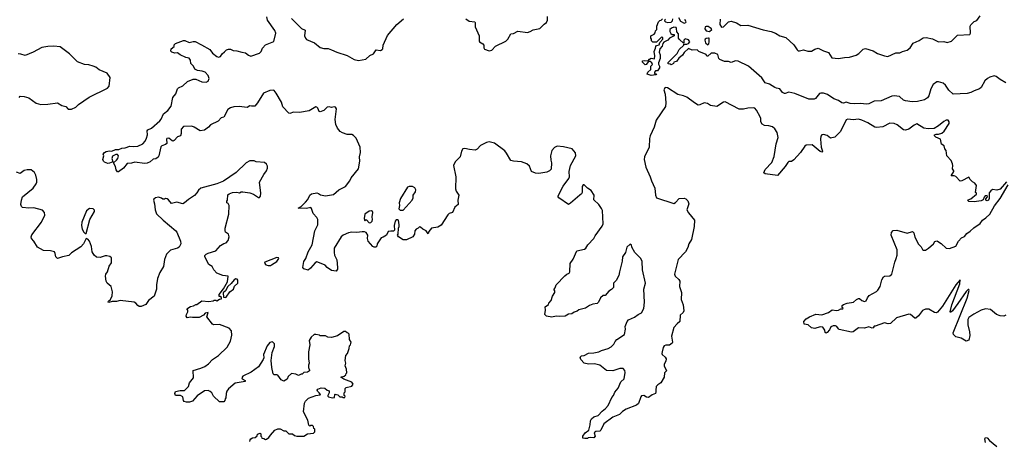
# Model space of a CAD drawing. Extents: x 2293139 to 2515392, y 824115 to 1006937.
# Tile 110 of 256: x 2357822 to 2369131, y 899368 to 904209. Entities that reach past the tile are written whole.
import ezdxf

# ---------------------------------------------------------------- set-up
doc = ezdxf.new("R2010")
doc.units = 0

msp = doc.modelspace()

# ---------------------------------------------------------------- linework, layer by layer
at = {"layer": '0CON10XD'}
for points in [[(2364989, 900891), (2365000, 900965), (2364992, 901115), (2365011, 901185), (2364977, 901335), (2364972, 901432), (2364956, 901465), (2364889, 901535), (2364853, 901595), (2364850, 901625), (2364835, 901630), (2364794, 901596), (2364779, 901535), (2364744, 901485), (2364742, 901435), (2364710, 901315), (2364705, 901270), (2364672, 901215), (2364643, 901185), (2364642, 901135), (2364618, 901112), (2364587, 901093), (2364548, 901042), (2364525, 901040), (2364494, 901016), (2364470, 900965), (2364455, 900950), (2364405, 900942), (2364365, 900928), (2364320, 900895), (2364245, 900878), (2364225, 900862), (2364189, 900851), (2364165, 900830), (2364125, 900829), (2364086, 900804), (2364025, 900800), (2363985, 900806), (2363935, 900793), (2363874, 900804), (2363852, 900825), (2363860, 900875), (2363858, 900912), (2363895, 900940), (2363900, 900955), (2363928, 900985), (2363942, 901035), (2363970, 901075), (2363970, 901095), (2363960, 901105), (2363960, 901115), (2363972, 901128), (2363982, 901165), (2364082, 901268), (2364105, 901288), (2364135, 901300), (2364142, 901315), (2364145, 901410), (2364181, 901459), (2364223, 901555), (2364310, 901575), (2364326, 901584), (2364346, 901624), (2364416, 901695), (2364432, 901728), (2364513, 901837), (2364522, 901865), (2364516, 902016), (2364505, 902042), (2364473, 902085), (2364415, 902140), (2364419, 902195), (2364386, 902246), (2364345, 902273), (2364305, 902312), (2364295, 902312), (2364283, 902295), (2364283, 902225), (2364275, 902208), (2364255, 902192), (2364149, 902101), (2364125, 902088), (2364015, 902162), (2364008, 902175), (2364008, 902185), (2364063, 902297), (2364131, 902385), (2364137, 902405), (2364132, 902465), (2364148, 902535), (2364211, 902645), (2364205, 902680), (2364167, 902727), (2364068, 902748), (2363995, 902756), (2363965, 902742), (2363934, 902706), (2363920, 902645), (2363921, 902595), (2363929, 902565), (2363926, 902494), (2363908, 902475), (2363875, 902458), (2363784, 902444), (2363745, 902447), (2363702, 902465), (2363676, 902525), (2363645, 902552), (2363585, 902577), (2363493, 902583), (2363465, 902591), (2363415, 902675), (2363393, 902703), (2363275, 902791), (2363215, 902805), (2363185, 902798), (2363113, 902765), (2363075, 902722), (2363055, 902710), (2362987, 902717), (2362935, 902730), (2362913, 902725), (2362895, 902698), (2362881, 902635), (2362823, 902577), (2362806, 902535), (2362830, 902405), (2362826, 902265), (2362835, 902238), (2362864, 902194), (2362853, 902135), (2362857, 902085), (2362820, 902055), (2362794, 901996), (2362755, 901983), (2362741, 901969), (2362662, 901848), (2362625, 901828), (2362552, 901815), (2362522, 901775), (2362515, 901750), (2362492, 901785), (2362454, 901804), (2362425, 901828), (2362415, 901830), (2362400, 901815), (2362375, 901803), (2362361, 901785), (2362356, 901745), (2362336, 901714), (2362265, 901680), (2362225, 901682), (2362172, 901715), (2362160, 901735), (2362168, 901745), (2362172, 901815), (2362182, 901835), (2362182, 901855), (2362172, 901905), (2362165, 901912), (2362145, 901912), (2362133, 901895), (2362123, 901845), (2362128, 901792), (2362115, 901780), (2362085, 901782), (2362055, 901777), (2362034, 901736), (2361998, 901712), (2361972, 901705), (2361928, 901635), (2361925, 901610), (2361913, 901597), (2361895, 901597), (2361878, 901605), (2361826, 901666), (2361817, 901695), (2361822, 901735), (2361800, 901765), (2361783, 901773), (2361755, 901773), (2361694, 901764), (2361635, 901768), (2361600, 901760), (2361536, 901734), (2361514, 901715), (2361434, 901585), (2361432, 901535), (2361439, 901505), (2361465, 901450), (2361472, 901365), (2361472, 901345), (2361455, 901320), (2361405, 901330), (2361355, 901362), (2361329, 901389), (2361305, 901401), (2361235, 901428), (2361214, 901416), (2361163, 901355), (2361135, 901333), (2361085, 901347), (2361074, 901365), (2361087, 901433), (2361107, 901465), (2361137, 901545), (2361180, 901625), (2361211, 901785), (2361246, 901855), (2361246, 901915), (2361236, 901936), (2361193, 901983), (2361175, 902040), (2361165, 902052), (2361115, 902039), (2361020, 902045), (2361056, 902064), (2361106, 902114), (2361130, 902145), (2361155, 902192), (2361175, 902210), (2361235, 902221), (2361255, 902214), (2361276, 902196), (2361334, 902186), (2361425, 902200), (2361486, 902254), (2361565, 902293), (2361615, 902358), (2361628, 902392), (2361712, 902498), (2361727, 902583), (2361724, 902635), (2361736, 902685), (2361731, 902745), (2361685, 902847), (2361655, 902880), (2361635, 902890), (2361582, 902892), (2361529, 902909), (2361502, 902925), (2361471, 902965), (2361454, 903005), (2361444, 903064), (2361459, 903185), (2361450, 903205), (2361435, 903210), (2361405, 903200), (2361375, 903207), (2361355, 903204), (2361315, 903165), (2361275, 903149), (2361261, 903155), (2361245, 903194), (2361235, 903206), (2361225, 903209), (2361145, 903163), (2361035, 903144), (2360965, 903148), (2360925, 903132), (2360915, 903134), (2360845, 903209), (2360830, 903260), (2360769, 903365), (2360745, 903394), (2360735, 903398), (2360695, 903394), (2360621, 903365), (2360555, 903254), (2360524, 903216), (2360485, 903214), (2360465, 903220), (2360435, 903202), (2360343, 903213), (2360280, 903210), (2360244, 903196), (2360214, 903176), (2360165, 903091), (2360135, 903081), (2360102, 903045), (2360015, 903000), (2359992, 902975), (2359945, 902940), (2359895, 902932), (2359827, 902975), (2359800, 902985), (2359705, 902983), (2359678, 902952), (2359678, 902902), (2359668, 902875), (2359635, 902863), (2359595, 902820), (2359585, 902814), (2359575, 902816), (2359535, 902848), (2359512, 902845), (2359507, 902835), (2359512, 902788), (2359498, 902775), (2359455, 902759), (2359443, 902747), (2359420, 902645), (2359411, 902629), (2359385, 902610), (2359355, 902607), (2359322, 902578), (2359285, 902561), (2359255, 902558), (2359145, 902571), (2359105, 902560), (2359055, 902558), (2359015, 902503), (2358955, 902460), (2358945, 902462), (2358930, 902485), (2358922, 902522), (2358900, 902565), (2358935, 902594), (2358950, 902615), (2358956, 902645), (2358945, 902662), (2358925, 902660), (2358888, 902642), (2358882, 902615), (2358890, 902575), (2358855, 902561), (2358835, 902559), (2358795, 902574), (2358784, 902585), (2358777, 902605), (2358788, 902645), (2358782, 902665), (2358797, 902685), (2358814, 902696), (2358855, 902702), (2358882, 902698), (2358921, 902719), (2358962, 902718), (2358995, 902733), (2359035, 902738), (2359085, 902757), (2359125, 902751), (2359180, 902755), (2359235, 902783), (2359264, 902815), (2359280, 902850), (2359288, 902885), (2359286, 902934), (2359293, 902945), (2359335, 902962), (2359432, 903048), (2359445, 903067), (2359472, 903128), (2359523, 903167), (2359560, 903215), (2359581, 903315), (2359614, 903356), (2359634, 903415), (2359644, 903425), (2359695, 903451), (2359750, 903500), (2359815, 903526), (2359845, 903526), (2359915, 903496), (2359965, 903490), (2359986, 903504), (2359999, 903535), (2359986, 903567), (2359952, 903605), (2359919, 903619), (2359865, 903626), (2359832, 903642), (2359817, 903675), (2359787, 903705), (2359783, 903745), (2359768, 903768), (2359730, 903775), (2359664, 903804), (2359635, 903830), (2359605, 903824), (2359570, 903835), (2359558, 903848), (2359560, 903875), (2359595, 903900), (2359598, 903922), (2359610, 903935), (2359705, 903971), (2359720, 903970), (2359768, 903948), (2359815, 903960), (2359838, 903958), (2359911, 903921), (2360005, 903866), (2360035, 903823), (2360085, 903786), (2360105, 903779), (2360130, 903785), (2360149, 903815), (2360175, 903841), (2360198, 903862), (2360220, 903870), (2360245, 903869), (2360275, 903854), (2360315, 903852), (2360374, 903834), (2360415, 903829), (2360451, 903801), (2360475, 903791), (2360575, 903824), (2360595, 903842), (2360610, 903880), (2360645, 903920), (2360742, 903958), (2360762, 904055), (2360753, 904085), (2360668, 904205), (2360660, 904240)], [(2360945, 904224), (2361058, 904108), (2361099, 904089), (2361094, 904025), (2361103, 903995), (2361115, 903981), (2361208, 903945), (2361275, 903888), (2361317, 903877), (2361365, 903877), (2361404, 903864), (2361464, 903834), (2361585, 903799), (2361665, 903750), (2361715, 903740), (2361798, 903755), (2361842, 903798), (2361885, 903818), (2361916, 903864), (2361965, 903855), (2361986, 903865), (2361993, 903875), (2361995, 903918), (2362045, 904027), (2362155, 904154), (2362231, 904218)], [(2362947, 904217), (2362985, 904193), (2363048, 904185), (2363053, 904175), (2363052, 904125), (2363100, 904025), (2363098, 903965), (2363102, 903955), (2363143, 903933), (2363152, 903915), (2363153, 903885), (2363161, 903871), (2363215, 903852), (2363245, 903858), (2363286, 903904), (2363406, 903964), (2363427, 903985), (2363465, 904048), (2363495, 904052), (2363545, 904077), (2363655, 904062), (2363685, 904072), (2363718, 904092), (2363795, 904109), (2363845, 904157), (2363873, 904175), (2363886, 904205), (2363883, 904247)], [(2369150, 903485), (2369082, 903522), (2369037, 903557), (2369015, 903564), (2368965, 903550), (2368940, 903535), (2368909, 903505), (2368865, 903431), (2368845, 903414), (2368785, 903393), (2368745, 903372), (2368705, 903362), (2368545, 903352), (2368495, 903400), (2368456, 903456), (2368430, 903480), (2368377, 903497), (2368355, 903495), (2368314, 903465), (2368289, 903415), (2368263, 903335), (2368248, 903312), (2368215, 903290), (2368135, 903269), (2368073, 903267), (2367995, 903278), (2367975, 903286), (2367926, 903327), (2367865, 903333), (2367841, 903329), (2367715, 903278), (2367635, 903272), (2367576, 903244), (2367545, 903238), (2367485, 903247), (2367415, 903242), (2367360, 903245), (2367315, 903263), (2367285, 903252), (2367265, 903253), (2367225, 903280), (2367175, 903300), (2367099, 903349), (2367055, 903367), (2367025, 903367), (2367010, 903360), (2366962, 903305), (2366946, 903295), (2366885, 903295), (2366725, 903362), (2366655, 903377), (2366615, 903360), (2366605, 903361), (2366585, 903374), (2366553, 903413), (2366516, 903424), (2366495, 903430), (2366435, 903468), (2366385, 903482), (2366345, 903542), (2366192, 903675), (2366074, 903734), (2366044, 903736), (2365995, 903716), (2365965, 903729), (2365918, 903728), (2365865, 903752), (2365854, 903765), (2365839, 903809), (2365806, 903826), (2365764, 903826), (2365725, 903790), (2365715, 903790), (2365705, 903810), (2365623, 903843), (2365602, 903862), (2365547, 903857), (2365505, 903878), (2365455, 903832), (2365435, 903802), (2365394, 903766), (2365365, 903730), (2365335, 903720), (2365330, 903705), (2365305, 903690), (2365295, 903700), (2365272, 903702), (2365272, 903718), (2365375, 903820), (2365397, 903865), (2365450, 903915), (2365452, 903928), (2365485, 903928), (2365503, 903937), (2365518, 903955), (2365505, 903978), (2365465, 903990), (2365450, 903975), (2365450, 903945), (2365445, 903940), (2365401, 903981), (2365388, 903998), (2365390, 904045), (2365368, 904068), (2365367, 904107), (2365361, 904121), (2365335, 904124), (2365307, 904113), (2365289, 904095), (2365288, 904075), (2365301, 904051), (2365315, 904038), (2365338, 904038), (2365340, 904025), (2365285, 903998), (2365266, 903974), (2365220, 903950), (2365209, 903935), (2365203, 903905), (2365173, 903875), (2365167, 903835), (2365179, 903805), (2365179, 903765), (2365158, 903715), (2365158, 903698), (2365170, 903675), (2365170, 903655), (2365148, 903622), (2365125, 903620), (2365112, 903608), (2365112, 903592), (2365138, 903588), (2365130, 903575), (2365075, 903568), (2365030, 903585), (2365038, 903605), (2365072, 903638), (2365072, 903675), (2365090, 903695), (2365082, 903715), (2365065, 903727), (2365045, 903730), (2365017, 903695), (2365005, 903691), (2364972, 903725), (2364978, 903735), (2364995, 903741), (2365042, 903738), (2365055, 903757), (2365075, 903768), (2365115, 903760), (2365117, 903793), (2365108, 903845), (2365125, 903880), (2365128, 903902), (2365138, 903912), (2365165, 903920), (2365173, 903947), (2365208, 903985), (2365210, 904005), (2365195, 904010), (2365135, 903950), (2365095, 903950), (2365080, 903965), (2365077, 903987), (2365070, 903995), (2365070, 904025), (2365108, 904042), (2365122, 904058), (2365125, 904080), (2365140, 904095), (2365142, 904135), (2365158, 904185), (2365175, 904200), (2365188, 904202), (2365205, 904220)], [(2365240, 904215), (2365232, 904208), (2365230, 904195), (2365240, 904185), (2365265, 904178), (2365305, 904180), (2365320, 904195), (2365325, 904220)], [(2365390, 904235), (2365413, 904193), (2365455, 904170), (2365473, 904177), (2365477, 904185), (2365462, 904212)], [(2365866, 904216), (2365864, 904154), (2365884, 904124), (2365905, 904127), (2365964, 904186), (2365995, 904190), (2366055, 904173), (2366105, 904141), (2366186, 904146), (2366362, 904092), (2366455, 904075), (2366503, 904055), (2366553, 904023), (2366623, 904003), (2366715, 903920), (2366752, 903862), (2366765, 903852), (2366779, 903851), (2366825, 903863), (2366875, 903847), (2366917, 903847), (2366955, 903872), (2366995, 903880), (2367055, 903850), (2367113, 903833), (2367152, 903772), (2367225, 903763), (2367295, 903775), (2367355, 903777), (2367429, 903801), (2367461, 903819), (2367511, 903869), (2367535, 903877), (2367625, 903851), (2367675, 903822), (2367755, 903792), (2367795, 903788), (2367885, 903828), (2367933, 903827), (2367960, 903845), (2368015, 903857), (2368050, 903885), (2368085, 903941), (2368155, 903970), (2368198, 904002), (2368235, 904006), (2368305, 903989), (2368374, 903954), (2368435, 903957), (2368475, 903948), (2368526, 903964), (2368595, 904030), (2368735, 904038), (2368744, 904056), (2368739, 904135), (2368745, 904150), (2368785, 904188), (2368815, 904198), (2368855, 904252)], [(2365745, 904072), (2365770, 904095), (2365765, 904108), (2365729, 904129), (2365705, 904132), (2365694, 904126), (2365692, 904105), (2365705, 904080), (2365745, 904072)], [(2365725, 903920), (2365737, 903933), (2365742, 903955), (2365740, 903995), (2365735, 903998), (2365705, 903992), (2365694, 903986), (2365690, 903975), (2365698, 903945), (2365725, 903920)], [(2357816, 903314), (2357828, 903332), (2357875, 903326), (2357925, 903313), (2358012, 903252), (2358066, 903236), (2358145, 903240), (2358255, 903256), (2358305, 903224), (2358352, 903212), (2358380, 903180), (2358415, 903180), (2358468, 903205), (2358498, 903235), (2358619, 903321), (2358829, 903421), (2358848, 903445), (2358860, 903545), (2358826, 903596), (2358734, 903634), (2358698, 903665), (2358667, 903677), (2358615, 903692), (2358565, 903696), (2358484, 903724), (2358392, 903815), (2358285, 903898), (2358215, 903906), (2358145, 903902), (2358075, 903889), (2357978, 903835), (2357885, 903796), (2357835, 903814), (2357805, 903816)], [(2369155, 902348), (2369085, 902261), (2369045, 902250), (2368995, 902258), (2368975, 902242), (2368958, 902222), (2368958, 902155), (2368948, 902135), (2368935, 902128), (2368918, 902135), (2368920, 902150), (2368940, 902175), (2368935, 902190), (2368910, 902185), (2368898, 902172), (2368889, 902141), (2368865, 902130), (2368785, 902117), (2368725, 902122), (2368712, 902132), (2368715, 902140), (2368745, 902150), (2368810, 902205), (2368810, 902215), (2368800, 902225), (2368812, 902305), (2368793, 902333), (2368767, 902347), (2368740, 902375), (2368725, 902400), (2368645, 902358), (2368625, 902354), (2368575, 902410), (2368555, 902417), (2368520, 902415), (2368552, 902465), (2368552, 902475), (2368537, 902495), (2368541, 902535), (2368535, 902552), (2368521, 902591), (2368470, 902645), (2368463, 902705), (2368450, 902725), (2368439, 902759), (2368408, 902778), (2368400, 902835), (2368345, 902858), (2368328, 902875), (2368330, 902885), (2368350, 902895), (2368375, 902894), (2368415, 902904), (2368442, 902928), (2368496, 903015), (2368499, 903035), (2368485, 903054), (2368465, 903056), (2368435, 903040), (2368375, 902989), (2368325, 902958), (2368255, 902954), (2368205, 902965), (2368125, 903013), (2368095, 902999), (2368035, 902953), (2367995, 902939), (2367974, 902945), (2367901, 903001), (2367865, 903018), (2367815, 903019), (2367735, 902980), (2367665, 902970), (2367645, 902976), (2367565, 903023), (2367496, 903054), (2367455, 903067), (2367395, 903060), (2367335, 903065), (2367315, 903059), (2367249, 902925), (2367185, 902859), (2367135, 902849), (2367095, 902880), (2367055, 902892), (2367035, 902888), (2367025, 902870), (2367021, 902835), (2367026, 902745), (2367042, 902698), (2367035, 902688), (2367015, 902694), (2366925, 902770), (2366855, 902767), (2366839, 902755), (2366790, 902685), (2366715, 902600), (2366685, 902582), (2366655, 902580), (2366645, 902570), (2366616, 902524), (2366525, 902420), (2366385, 902437), (2366371, 902451), (2366385, 902487), (2366461, 902569), (2366486, 902636), (2366509, 902785), (2366532, 902855), (2366522, 902915), (2366497, 902957), (2366467, 902977), (2366425, 902991), (2366375, 902994), (2366350, 903010), (2366334, 903035), (2366334, 903075), (2366327, 903095), (2366285, 903171), (2366265, 903191), (2366255, 903196), (2366185, 903194), (2366135, 903180), (2366085, 903182), (2365925, 903264), (2365905, 903260), (2365829, 903211), (2365755, 903224), (2365722, 903245), (2365685, 903256), (2365635, 903230), (2365615, 903229), (2365573, 903253), (2365485, 903318), (2365445, 903336), (2365381, 903351), (2365263, 903427), (2365235, 903432), (2365219, 903405), (2365236, 903355), (2365244, 903255), (2365239, 903211), (2365131, 903055), (2365108, 902975), (2365064, 902875), (2365057, 902845), (2365051, 902745), (2364999, 902635), (2364995, 902605), (2365015, 902515), (2365063, 902405), (2365077, 902357), (2365118, 902275), (2365124, 902195), (2365137, 902165), (2365335, 902100), (2365355, 902108), (2365398, 902155), (2365455, 902159), (2365475, 902150), (2365497, 902127), (2365506, 902094), (2365486, 902025), (2365502, 901992), (2365574, 901905), (2365569, 901835), (2365537, 901683), (2365506, 901635), (2365496, 901594), (2365471, 901545), (2365387, 901455), (2365343, 901285), (2365351, 901265), (2365394, 901224), (2365404, 901205), (2365401, 901145), (2365422, 901075), (2365420, 900995), (2365444, 900934), (2365451, 900865), (2365442, 900845), (2365410, 900815), (2365405, 900742), (2365372, 900718), (2365336, 900674), (2365308, 900575), (2365321, 900505), (2365316, 900495), (2365285, 900470), (2365245, 900470), (2365225, 900462), (2365212, 900445), (2365202, 900395), (2365197, 900375), (2365200, 900365), (2365237, 900335), (2365246, 900316), (2365242, 900288), (2365223, 900255), (2365224, 900236), (2365250, 900175), (2365228, 900152), (2365224, 900105), (2365185, 900037), (2365150, 900015), (2365134, 899996), (2365127, 899955), (2365130, 899935), (2365123, 899917), (2365087, 899903), (2365045, 899872), (2365023, 899873), (2364992, 899892), (2364965, 899890), (2364955, 899880), (2364928, 899802), (2364908, 899782), (2364788, 899735), (2364745, 899709), (2364710, 899675), (2364635, 899646), (2364530, 899570), (2364496, 899494), (2364485, 899482), (2364441, 899479), (2364420, 899465), (2364432, 899425), (2364415, 899408), (2364375, 899410), (2364353, 899407), (2364345, 899400), (2364315, 899400), (2364292, 899405), (2364290, 899425), (2364318, 899465), (2364358, 899495), (2364373, 899555), (2364377, 899603), (2364388, 899625), (2364415, 899647), (2364466, 899664), (2364511, 899715), (2364549, 899745), (2364583, 899777), (2364625, 899870), (2364644, 899895), (2364659, 899931), (2364695, 899978), (2364725, 900052), (2364764, 900085), (2364777, 900157), (2364772, 900182), (2364752, 900202), (2364715, 900203), (2364635, 900177), (2364561, 900181), (2364485, 900242), (2364425, 900256), (2364356, 900254), (2364304, 900264), (2364268, 900305), (2364260, 900335), (2364275, 900350), (2364305, 900352), (2364355, 900379), (2364418, 900382), (2364474, 900394), (2364505, 900411), (2364582, 900435), (2364616, 900454), (2364646, 900484), (2364660, 900515), (2364680, 900535), (2364768, 900595), (2364780, 900655), (2364777, 900685), (2364798, 900745), (2364815, 900761), (2364885, 900794), (2364925, 900824), (2364965, 900844), (2364989, 900891)], [(2360464, 899364), (2360468, 899385), (2360478, 899395), (2360495, 899408), (2360527, 899413), (2360548, 899432), (2360555, 899450), (2360585, 899460), (2360590, 899455), (2360590, 899425), (2360598, 899418), (2360602, 899402), (2360625, 899400), (2360645, 899390), (2360657, 899393), (2360685, 899410), (2360701, 899439), (2360754, 899496), (2360785, 899512), (2360812, 899512), (2360855, 899488), (2360877, 899487), (2360913, 899453), (2360955, 899452), (2360980, 899435), (2361005, 899428), (2361085, 899428), (2361128, 899452), (2361195, 899460), (2361210, 899475), (2361210, 899505), (2361200, 899515), (2361197, 899537), (2361185, 899550), (2361165, 899550), (2361155, 899540), (2361142, 899552), (2361132, 899612), (2361082, 899705), (2361093, 899807), (2361105, 899830), (2361139, 899861), (2361225, 899893), (2361275, 899900), (2361278, 899905), (2361262, 899925), (2361242, 899942), (2361240, 899955), (2361245, 899968), (2361285, 899980), (2361325, 899978), (2361353, 899953), (2361378, 899948), (2361378, 899925), (2361360, 899895), (2361360, 899885), (2361368, 899878), (2361415, 899867), (2361439, 899871), (2361440, 899905), (2361445, 899910), (2361475, 899902), (2361498, 899878), (2361525, 899880), (2361535, 899870), (2361558, 899872), (2361560, 899885), (2361550, 899895), (2361550, 899925), (2361560, 899935), (2361560, 899975), (2361573, 899987), (2361635, 900000), (2361652, 900025), (2361635, 900047), (2361545, 900082), (2361510, 900105), (2361550, 900115), (2361568, 900132), (2361570, 900145), (2361580, 900155), (2361577, 900197), (2361560, 900235), (2361568, 900265), (2361560, 900295), (2361568, 900352), (2361588, 900375), (2361607, 900433), (2361610, 900465), (2361620, 900475), (2361630, 900505), (2361610, 900535), (2361608, 900598), (2361595, 900610), (2361582, 900612), (2361565, 900630), (2361545, 900630), (2361472, 900578), (2361402, 900558), (2361363, 900563), (2361335, 900580), (2361275, 900580), (2361265, 900588), (2361225, 900592), (2361205, 900592), (2361168, 900565), (2361147, 900525), (2361153, 900475), (2361140, 900395), (2361140, 900315), (2361148, 900265), (2361138, 900242), (2361138, 900215), (2361152, 900185), (2361150, 900175), (2361128, 900162), (2361085, 900158), (2361065, 900140), (2361055, 900140), (2361025, 900122), (2360995, 900140), (2360943, 900147), (2360905, 900110), (2360895, 900080), (2360855, 900058), (2360824, 900074), (2360785, 900128), (2360775, 900132), (2360745, 900130), (2360734, 900144), (2360718, 900215), (2360712, 900295), (2360721, 900389), (2360747, 900455), (2360748, 900485), (2360725, 900510), (2360695, 900502), (2360663, 900465), (2360624, 900366), (2360627, 900325), (2360620, 900305), (2360565, 900222), (2360482, 900162), (2360383, 900115), (2360373, 900095), (2360376, 900086), (2360410, 900065), (2360410, 900055), (2360296, 900034), (2360221, 899969), (2360202, 899945), (2360192, 899915), (2360190, 899865), (2360183, 899857), (2360180, 899835), (2360165, 899820), (2360115, 899820), (2360048, 899885), (2360028, 899925), (2360011, 899941), (2359985, 899950), (2359944, 899946), (2359861, 899889), (2359805, 899830), (2359772, 899818), (2359737, 899817), (2359710, 899825), (2359702, 899835), (2359697, 899877), (2359670, 899895), (2359612, 899892), (2359604, 899915), (2359611, 899939), (2359665, 899951), (2359715, 899952), (2359760, 899995), (2359773, 900037), (2359818, 900095), (2359815, 900180), (2359904, 900206), (2359947, 900225), (2359992, 900258), (2360038, 900305), (2360105, 900352), (2360205, 900448), (2360242, 900518), (2360259, 900585), (2360253, 900635), (2360226, 900666), (2360115, 900710), (2360046, 900706), (2360035, 900712), (2359973, 900795), (2359985, 900848), (2359953, 900837), (2359932, 900815), (2359882, 900788), (2359805, 900788), (2359785, 900792), (2359745, 900787), (2359734, 900804), (2359736, 900824), (2359752, 900855), (2359752, 900872), (2359742, 900888), (2359783, 900917), (2359817, 900923), (2359845, 900940), (2359855, 900940), (2359915, 900982), (2359995, 900972), (2360045, 900980), (2360055, 900990), (2360075, 900990), (2360085, 900980), (2360115, 901000), (2360140, 901005), (2360138, 901018), (2360125, 901030), (2360112, 901032), (2360112, 901055), (2360161, 901119), (2360210, 901200), (2360215, 901262), (2360155, 901273), (2360085, 901300), (2360052, 901335), (2360034, 901375), (2359995, 901397), (2359949, 901485), (2359949, 901501), (2359965, 901517), (2359985, 901529), (2360076, 901554), (2360130, 901615), (2360165, 901637), (2360195, 901647), (2360215, 901672), (2360226, 901715), (2360219, 901745), (2360185, 901770), (2360181, 901785), (2360181, 901815), (2360224, 901975), (2360226, 902076), (2360218, 902098), (2360200, 902105), (2360200, 902125), (2360210, 902135), (2360214, 902196), (2360229, 902211), (2360265, 902223), (2360315, 902230), (2360345, 902222), (2360365, 902232), (2360385, 902232), (2360465, 902222), (2360506, 902206), (2360565, 902168), (2360575, 902168), (2360586, 902184), (2360590, 902215), (2360578, 902345), (2360625, 902432), (2360658, 902475), (2360668, 902505), (2360668, 902525), (2360655, 902550), (2360635, 902568), (2360538, 902578), (2360515, 902588), (2360465, 902590), (2360424, 902566), (2360310, 902455), (2360164, 902356), (2360087, 902323), (2359904, 902276), (2359877, 902253), (2359858, 902222), (2359829, 902191), (2359762, 902145), (2359716, 902104), (2359695, 902096), (2359625, 902114), (2359565, 902100), (2359532, 902142), (2359515, 902153), (2359495, 902157), (2359485, 902148), (2359465, 902148), (2359451, 902161), (2359415, 902171), (2359382, 902165), (2359361, 902149), (2359359, 902135), (2359371, 902095), (2359378, 902025), (2359395, 901978), (2359468, 901905), (2359616, 901786), (2359628, 901768), (2359670, 901665), (2359671, 901635), (2359652, 901598), (2359634, 901586), (2359555, 901563), (2359507, 901515), (2359487, 901455), (2359474, 901374), (2359433, 901305), (2359403, 901237), (2359393, 901165), (2359395, 901115), (2359366, 901035), (2359300, 900985), (2359272, 900938), (2359216, 900914), (2359195, 900914), (2359179, 900925), (2359156, 900955), (2359135, 900966), (2358975, 900984), (2358935, 900972), (2358885, 900971), (2358845, 900960), (2358838, 900965), (2358842, 900975), (2358866, 900994), (2358884, 901036), (2358889, 901085), (2358874, 901145), (2358828, 901185), (2358816, 901205), (2358809, 901265), (2358813, 901285), (2358832, 901315), (2358851, 901379), (2358875, 901418), (2358876, 901475), (2358859, 901489), (2358824, 901496), (2358805, 901496), (2358745, 901478), (2358705, 901482), (2358678, 901505), (2358654, 901544), (2358648, 901605), (2358624, 901665), (2358605, 901690), (2358585, 901698), (2358555, 901636), (2358525, 901602), (2358417, 901533), (2358385, 901500), (2358315, 901487), (2358255, 901468), (2358237, 901487), (2358231, 901525), (2358220, 901545), (2358175, 901556), (2358095, 901559), (2358028, 901598), (2357985, 901666), (2357958, 901698), (2357954, 901715), (2357963, 901737), (2358074, 901885), (2358109, 901965), (2358107, 901995), (2358085, 902020), (2357985, 902047), (2357925, 902044), (2357855, 902052), (2357842, 902065), (2357836, 902086), (2357842, 902138), (2357854, 902176), (2357976, 902275), (2358010, 902325), (2358018, 902345), (2358017, 902373)], [(2358017, 902373), (2358007, 902425), (2357992, 902455), (2357955, 902483), (2357906, 902486), (2357875, 902476), (2357829, 902441), (2357787, 902457)], [(2362225, 902022), (2362331, 902135), (2362340, 902165), (2362340, 902195), (2362368, 902232), (2362372, 902255), (2362359, 902279), (2362335, 902292), (2362295, 902294), (2362277, 902285), (2362194, 902155), (2362179, 902105), (2362183, 902075), (2362178, 902038), (2362193, 902023), (2362225, 902022)], [(2369149, 900815), (2369126, 900804), (2369085, 900807), (2369043, 900825), (2368971, 900881), (2368915, 900890), (2368866, 900874), (2368783, 900827), (2368725, 900788), (2368713, 900765), (2368713, 900705), (2368733, 900625), (2368737, 900583), (2368725, 900528), (2368695, 900519), (2368635, 900551), (2368575, 900567), (2368546, 900595), (2368543, 900613), (2368705, 901013), (2368729, 901099), (2368725, 901110), (2368715, 901110), (2368695, 901089), (2368599, 900951), (2368535, 900866), (2368515, 900848), (2368508, 900855), (2368529, 900935), (2368621, 901175), (2368625, 901220), (2368575, 901163), (2368420, 900920), (2368365, 900849), (2368354, 900844), (2368328, 900848), (2368265, 900883), (2368227, 900883), (2368191, 900869), (2368145, 900808), (2368115, 900782), (2368105, 900782), (2368055, 900823), (2368034, 900826), (2367892, 900785), (2367825, 900719), (2367796, 900716), (2367755, 900729), (2367649, 900691), (2367635, 900688), (2367625, 900670), (2367615, 900668), (2367575, 900682), (2367525, 900668), (2367455, 900672), (2367396, 900624), (2367375, 900621), (2367235, 900652), (2367225, 900658), (2367206, 900686), (2367193, 900693), (2367165, 900693), (2367137, 900683), (2367123, 900647), (2367098, 900615), (2367085, 900610), (2367072, 900615), (2367070, 900645), (2367047, 900677), (2367015, 900682), (2366955, 900662), (2366915, 900671), (2366880, 900705), (2366834, 900714), (2366828, 900745), (2366855, 900772), (2366895, 900798), (2366965, 900828), (2367035, 900821), (2367110, 900845), (2367155, 900877), (2367205, 900870), (2367225, 900872), (2367255, 900890), (2367275, 900890), (2367280, 900895), (2367270, 900905), (2367270, 900925), (2367285, 900940), (2367325, 900953), (2367400, 900965), (2367432, 900995), (2367455, 901007), (2367467, 901007), (2367494, 900984), (2367524, 900974), (2367545, 900982), (2367560, 901015), (2367580, 901040), (2367665, 901088), (2367677, 901103), (2367704, 901145), (2367725, 901220), (2367743, 901255), (2367755, 901262), (2367815, 901268), (2367838, 901285), (2367874, 901425), (2367890, 901465), (2367899, 901505), (2367899, 901565), (2367831, 901735), (2367834, 901766), (2367855, 901790), (2367895, 901792), (2368015, 901759), (2368077, 901777), (2368091, 901761), (2368105, 901710), (2368145, 901632), (2368175, 901602), (2368191, 901571), (2368204, 901564), (2368225, 901564), (2368262, 901585), (2368317, 901635), (2368335, 901662), (2368355, 901668), (2368365, 901667), (2368405, 901640), (2368465, 901586), (2368500, 901580), (2368575, 901610), (2368604, 901666), (2368640, 901705), (2368675, 901720), (2368700, 901755), (2368741, 901779), (2368782, 901818), (2368855, 901868), (2368882, 901905), (2368918, 901932), (2368965, 901974), (2369020, 902070), (2369085, 902155), (2369175, 902311)], [(2358585, 901753), (2358626, 901915), (2358680, 902005), (2358682, 902022), (2358667, 902037), (2358625, 902039), (2358590, 902015), (2358537, 901885), (2358531, 901845), (2358538, 901805), (2358558, 901768), (2358575, 901753), (2358585, 901753)], [(2361835, 901878), (2361855, 901880), (2361870, 901895), (2361876, 901915), (2361871, 901945), (2361878, 901995), (2361875, 902007), (2361864, 902014), (2361835, 902010), (2361787, 901975), (2361780, 901925), (2361785, 901900), (2361795, 901910), (2361805, 901910), (2361835, 901878)], [(2360705, 901388), (2360715, 901393), (2360775, 901432), (2360798, 901465), (2360796, 901476), (2360775, 901477), (2360638, 901425), (2360633, 901413), (2360650, 901395), (2360675, 901388), (2360705, 901388)], [(2360185, 901018), (2360195, 901023), (2360237, 901083), (2360276, 901114), (2360291, 901149), (2360327, 901185), (2360326, 901216), (2360318, 901228), (2360305, 901233), (2360285, 901221), (2360251, 901179), (2360214, 901146), (2360184, 901095), (2360159, 901071), (2360162, 901022), (2360185, 901018)], [(2368916, 899355), (2368908, 899395), (2368915, 899410), (2368935, 899408), (2368962, 899375), (2369045, 899308)]]:
    msp.add_lwpolyline(points, dxfattribs=at)

doc.saveas('drawing.dxf')
